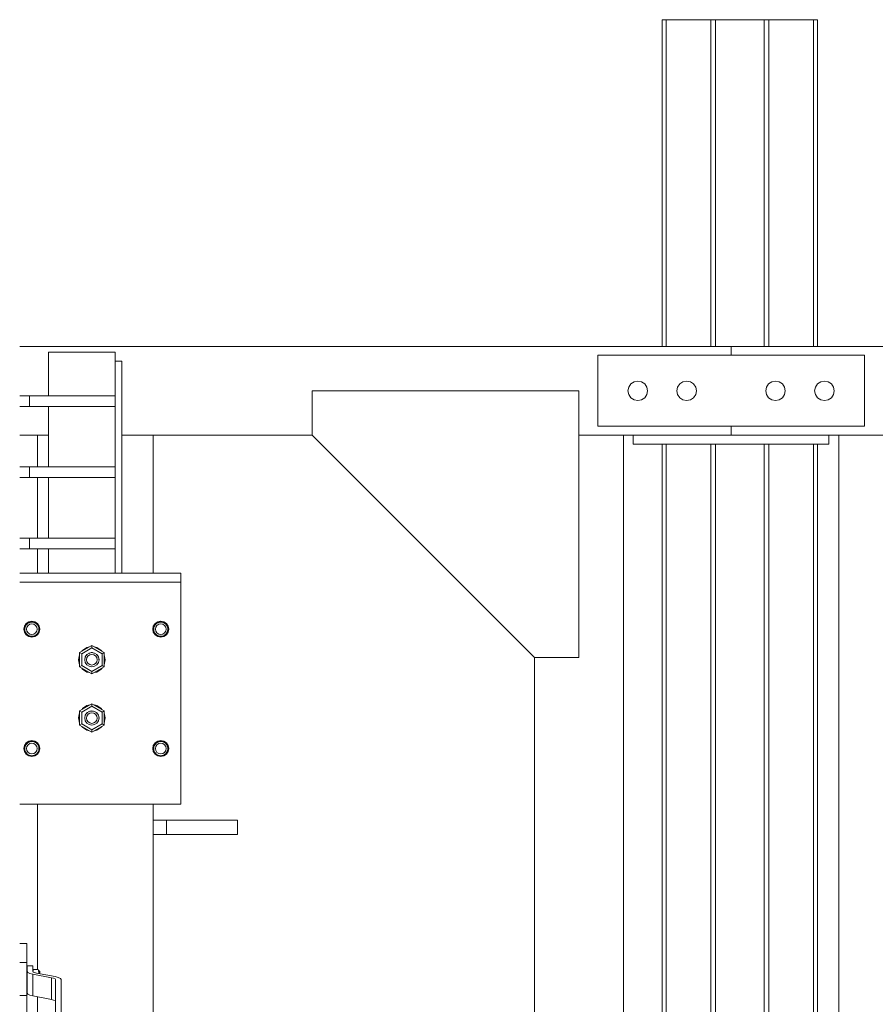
# Model space of a CAD drawing. Header units: millimetres. Extents: x 53056 to 116131, y -669674 to -625124.
# Tile 167 of 168: x 74138 to 75100, y -641746 to -640638. Entities that reach past the tile are written whole.
import ezdxf

# ---------------------------------------------------------------- set-up
doc = ezdxf.new("R2010")
doc.units = ezdxf.units.MM
doc.header["$MEASUREMENT"] = 0
doc.linetypes.add('DGN Style 1', pattern=[536.199087, 0.892178, -535.306909])
for name, color, linetype, lineweight in [('Side Cradle Stbd', 7, 'Continuous', 0), ('Side Cradle Tower', 7, 'Continuous', 0), ('Side Cradle Tower Rail Frame', 7, 'Continuous', 0), ('Side Slip Rails', 7, 'Continuous', 0)]:
    doc.layers.add(name, color=color, linetype=linetype, lineweight=lineweight)

# ---------------------------------------------------------------- blocks, each defined once
blk = doc.blocks.new('*U55')
at = {"layer": 'Side Cradle Stbd', "color": 7, "linetype": 'Continuous', "lineweight": 0}
for p, q in [((-9656.1, 6393.7), (-10456.4, 6393.7)), ((-9806.1, 6303.7), (-9806.1, 6383.7)), ((-9806.1, 6383.7), (-9506.1, 6383.7)), ((-7206.4, 6393.7), (-9656.1, 6393.7)), ((-9506.1, 6383.7), (-9506.1, 6303.7)), ((-9701.9, 6353.8), (-9706.1, 6354.7)), ((-9750.1, 6343.7), (-9750.9, 6347.9)), ((-9595.9, 6347.9), (-9595.1, 6343.7)), ((-9546.9, 6333.5), (-9543.3, 6335.9)), ((-9506.1, 6303.7), (-9806.1, 6303.7)), ((-10127.3, 6293.7), (-10306.4, 6293.7)), ((-9777.3, 6293.7), (-9777.3, 4438.8)), ((-9656.1, 6293.7), (-9777.3, 6293.7)), ((-9766.1, 6283.7), (-9766.1, 6293.7)), ((-9766.1, 6283.7), (-9741.6, 6283.7)), ((-9534.9, 6293.7), (-9656.1, 6293.7)), ((-9546.1, 6283.7), (-9546.1, 6293.7)), ((-9534.9, 4393.4), (-9534.9, 6293.7)), ((-9877.3, 6043.7), (-9877.3, 4679.1))]:
    blk.add_line(p, q, dxfattribs=at)
at = {"layer": 'Side Cradle Stbd', "color": 7, "linetype": 'Continuous', "lineweight": 0, "flags": 128}
for points in [[(-9656.1, 6393.7), (-9656.1, 6393.7), (-9656.1, 6383.7)], [(-9750.1, 6343.7), (-9750.9, 6339.5), (-9753.3, 6335.9), (-9756.9, 6333.5), (-9761.1, 6332.7), (-9765.3, 6333.5), (-9768.9, 6335.9), (-9771.3, 6339.5), (-9772.1, 6343.7), (-9771.3, 6347.9), (-9768.9, 6351.5), (-9765.3, 6353.8), (-9761.1, 6354.7), (-9756.9, 6353.8), (-9753.3, 6351.5), (-9750.9, 6347.9)], [(-9701.9, 6353.8), (-9698.3, 6351.5), (-9695.9, 6347.9), (-9695.1, 6343.7), (-9695.9, 6339.5), (-9698.3, 6335.9), (-9701.9, 6333.5), (-9706.1, 6332.7), (-9710.3, 6333.5), (-9713.9, 6335.9), (-9716.3, 6339.5), (-9717.1, 6343.7), (-9716.3, 6347.9), (-9713.9, 6351.5), (-9710.3, 6353.8), (-9706.1, 6354.7)], [(-9595.9, 6347.9), (-9598.3, 6351.5), (-9601.9, 6353.8), (-9606.1, 6354.7), (-9610.3, 6353.8), (-9613.9, 6351.5), (-9616.3, 6347.9), (-9617.1, 6343.7), (-9616.3, 6339.5), (-9613.9, 6335.9), (-9610.3, 6333.5), (-9606.1, 6332.7), (-9601.9, 6333.5), (-9598.3, 6335.9), (-9595.9, 6339.5), (-9595.1, 6343.7)], [(-9546.9, 6333.5), (-9551.1, 6332.7), (-9555.3, 6333.5), (-9558.9, 6335.9), (-9561.3, 6339.5), (-9562.1, 6343.7), (-9561.3, 6347.9), (-9558.9, 6351.5), (-9555.3, 6353.8), (-9551.1, 6354.7), (-9546.9, 6353.8), (-9543.3, 6351.5), (-9540.9, 6347.9), (-9540.1, 6343.7), (-9540.9, 6339.5), (-9543.3, 6335.9)], [(-10127.3, 6343.7), (-9827.3, 6343.7), (-9827.3, 6043.7), (-9877.3, 6043.7), (-10127.3, 6293.7), (-10127.3, 6343.7)], [(-9656.1, 6303.7), (-9656.1, 6293.7), (-9656.1, 6293.7)], [(-9827.3, 6293.7), (-9777.3, 6293.7), (-9777.3, 6293.7)], [(-9546.1, 6283.7), (-9606.1, 6283.7), (-9656.1, 6283.7), (-9741.6, 6283.7)], [(-9484.9, 6293.7), (-9534.9, 6293.7), (-9534.9, 6293.7)]]:
    blk.add_lwpolyline(points, dxfattribs=at)
at = {"layer": 'Side Cradle Tower', "color": 7, "linetype": 'Continuous', "lineweight": 0}
for p, q in [((-10424.1, 6338), (-10424.1, 6387)), ((-10349.1, 6338), (-10349.1, 6387)), ((-10341.4, 6138.3), (-10341.4, 6377)), ((-10445.3, 6326), (-10445.3, 6338)), ((-10349.1, 6326), (-10349.1, 6338)), ((-10424.1, 6258), (-10424.1, 6326)), ((-10349.1, 6258), (-10349.1, 6326)), ((-10445.3, 6246), (-10445.3, 6258)), ((-10349.1, 6246), (-10349.1, 6258)), ((-10424.1, 6178), (-10424.1, 6246)), ((-10349.1, 6178), (-10349.1, 6246)), ((-10445.3, 6166), (-10445.3, 6178)), ((-10349.1, 6166), (-10349.1, 6178)), ((-10424.1, 6138.3), (-10424.1, 6166)), ((-10349.1, 6138.3), (-10349.1, 6166)), ((-10282, 6138.3), (-10456.4, 6138.3)), ((-10282, 6138.3), (-10336.5, 6138.3)), ((-10282, 6128.3), (-10336.5, 6128.3)), ((-10275.2, 6138.3), (-10282, 6138.3)), ((-10275.2, 6138.3), (-10275.2, 6138.3)), ((-10442.7, 6083.5), (-10442.7, 6083.5)), ((-10441.3, 6083.2), (-10442.7, 6083.5)), ((-10301, 6083.3), (-10297.7, 6084)), ((-10297.7, 6083.5), (-10297.7, 6083.5)), ((-10296.3, 6083.2), (-10297.7, 6083.5)), ((-10451.2, 6075.5), (-10451.2, 6075.5)), ((-10451.1, 6078.8), (-10449.1, 6081.7)), ((-10450.7, 6075.4), (-10450.7, 6075.4)), ((-10450.7, 6075.1), (-10450.7, 6075.4)), ((-10450.4, 6077.8), (-10450.1, 6078.4)), ((-10450.1, 6078.4), (-10450.1, 6078.4)), ((-10449.1, 6080.2), (-10448.4, 6081)), ((-10446, 6083.3), (-10448.8, 6081.5)), ((-10448.4, 6081), (-10448.4, 6081)), ((-10445.8, 6082.8), (-10445.8, 6082.8)), ((-10444.7, 6083.1), (-10443.3, 6083.4)), ((-10443.3, 6083.4), (-10442.7, 6083.4)), ((-10442.7, 6083.4), (-10441.3, 6083.2)), ((-10442.7, 6081.4), (-10440.4, 6081)), ((-10438, 6081.8), (-10439.7, 6082.9)), ((-10439.7, 6082.7), (-10439.7, 6082.7)), ((-10437.1, 6081.1), (-10437.1, 6081.1)), ((-10435.4, 6078.5), (-10435, 6077.5)), ((-10435.4, 6078.5), (-10435.4, 6078.5)), ((-10434.8, 6075.4), (-10434.8, 6075.4)), ((-10434.8, 6075.4), (-10434.8, 6075.4)), ((-10306.2, 6075.5), (-10306.2, 6075.5)), ((-10305.7, 6075.4), (-10305.7, 6075.4)), ((-10305.7, 6075.1), (-10305.7, 6075.4)), ((-10305.4, 6077.8), (-10305.1, 6078.4)), ((-10305.1, 6078.4), (-10305.1, 6078.4)), ((-10304.1, 6080.2), (-10303.4, 6081)), ((-10303.4, 6081), (-10303.4, 6081)), ((-10300.8, 6082.8), (-10300.8, 6082.8)), ((-10299.7, 6083.1), (-10298.3, 6083.4)), ((-10298.3, 6083.4), (-10297.7, 6083.4)), ((-10297.7, 6083.4), (-10296.3, 6083.2)), ((-10297.7, 6081.4), (-10295.4, 6081)), ((-10293, 6081.8), (-10294.7, 6082.9)), ((-10294.7, 6082.7), (-10294.7, 6082.7)), ((-10292.1, 6081.1), (-10292.1, 6081.1)), ((-10290.4, 6078.5), (-10290, 6077.5)), ((-10290.4, 6078.5), (-10290.4, 6078.5)), ((-10289.8, 6075.4), (-10289.8, 6075.4)), ((-10289.8, 6075.4), (-10289.8, 6075.4)), ((-10288.7, 6075.5), (-10289.4, 6072)), ((-10289.2, 6075.5), (-10289.2, 6075.5)), ((-10436.7, 6069.5), (-10439.5, 6067.6)), ((-10375.2, 6057.1), (-10389.1, 6049.1)), ((-10386.7, 6047.7), (-10375.2, 6054.3)), ((-10361.4, 6049.1), (-10375.2, 6057.1)), ((-10375.2, 6054.3), (-10375.2, 6057.1)), ((-10363.8, 6047.7), (-10375.2, 6054.3)), ((-10389.1, 6049.1), (-10389.1, 6033.1)), ((-10386.7, 6047.7), (-10389.1, 6049.1)), ((-10386.7, 6034.5), (-10386.7, 6047.7)), ((-10383.2, 6041.3), (-10383.2, 6041.1)), ((-10383.2, 6041.2), (-10383.2, 6041.1)), ((-10383.2, 6041.1), (-10383.2, 6041.2)), ((-10382.6, 6038), (-10383.2, 6041.1)), ((-10383.2, 6041.1), (-10383.2, 6041.1)), ((-10383.2, 6041), (-10383.2, 6041)), ((-10383.2, 6040.9), (-10383.2, 6041)), ((-10382.7, 6043.8), (-10382.6, 6044.1)), ((-10382.7, 6043.8), (-10382.7, 6043.9)), ((-10382.6, 6044.1), (-10382.6, 6044.1)), ((-10380.9, 6046.7), (-10380.9, 6046.7)), ((-10380.9, 6046.7), (-10380.8, 6046.7)), ((-10380.9, 6046.7), (-10380.9, 6046.7)), ((-10378.7, 6048.2), (-10378.4, 6048.4)), ((-10378.7, 6048.2), (-10378.7, 6048.2)), ((-10378.7, 6048.2), (-10378.7, 6048.2)), ((-10378.3, 6048.4), (-10378.3, 6048.4)), ((-10375.8, 6049), (-10375.3, 6049)), ((-10375.2, 6049), (-10374.9, 6049)), ((-10374.9, 6049), (-10374.6, 6049)), ((-10374.6, 6049), (-10374.6, 6049)), ((-10372.2, 6048.4), (-10372.2, 6048.4)), ((-10372.2, 6048.4), (-10372.2, 6048.4)), ((-10372.2, 6048.4), (-10371.6, 6048.1)), ((-10372.2, 6048.4), (-10372.2, 6048.4)), ((-10369.6, 6046.7), (-10369.7, 6046.7)), ((-10369.6, 6046.7), (-10369.7, 6046.7)), ((-10369.5, 6046.6), (-10369.6, 6046.7)), ((-10369.5, 6046.5), (-10369.3, 6046.3)), ((-10367.9, 6044.1), (-10367.9, 6044.1)), ((-10367.8, 6044), (-10367.8, 6043.9)), ((-10367.2, 6041.1), (-10367.3, 6041.2)), ((-10367.3, 6041.1), (-10367.3, 6041.1)), ((-10367.3, 6041.1), (-10367.3, 6041.1)), ((-10367.3, 6041.1), (-10367.3, 6041.1)), ((-10367.2, 6041.1), (-10367.2, 6041.1)), ((-10361.4, 6049.1), (-10363.8, 6047.7)), ((-10363.8, 6034.5), (-10363.8, 6047.7)), ((-10361.4, 6033.1), (-10361.4, 6049.1)), ((-10360.2, 6041), (-10360.2, 6041)), ((-10386.7, 6034.5), (-10389.1, 6033.1)), ((-10389.1, 6033.1), (-10375.2, 6025.1)), ((-10389.1, 6033.1), (-10389.1, 6033.1)), ((-10389.1, 6033.1), (-10375.2, 6025.1)), ((-10375.2, 6027.9), (-10386.7, 6034.5)), ((-10385.8, 6030.4), (-10386.7, 6031.7)), ((-10372.9, 6035.5), (-10375.2, 6035.1)), ((-10375.2, 6027.9), (-10363.8, 6034.5)), ((-10375.2, 6025.1), (-10361.4, 6033.1)), ((-10375.2, 6025.1), (-10361.4, 6033.1)), ((-10361.4, 6033.1), (-10363.8, 6034.5)), ((-10361.4, 6033.1), (-10361.4, 6033.1)), ((-10375.2, 6025.1), (-10375.2, 6027.9)), ((-10375.2, 6025.1), (-10375.2, 6025.1)), ((-10375.2, 6025.1), (-10375.2, 6025.1)), ((-10369.5, 6027.1), (-10372.8, 6026.5)), ((-10369.5, 6027.1), (-10372.8, 6026.5)), ((-10389.1, 5983.5), (-10375.2, 5991.5)), ((-10389.1, 5983.5), (-10375.2, 5991.5)), ((-10375.2, 5988.7), (-10386.7, 5982.1)), ((-10386.7, 5984.8), (-10385.8, 5986.2)), ((-10375.2, 5991.5), (-10361.4, 5983.5)), ((-10375.2, 5991.5), (-10375.2, 5991.5)), ((-10375.2, 5991.5), (-10375.2, 5991.5)), ((-10375.2, 5991.5), (-10361.4, 5983.5)), ((-10375.2, 5991.5), (-10375.2, 5988.7)), ((-10375.2, 5988.7), (-10363.8, 5982.1)), ((-10369.5, 5989.4), (-10372.8, 5990.1)), ((-10372.8, 5990.1), (-10369.5, 5989.4)), ((-10389.1, 5983.5), (-10389.1, 5983.5)), ((-10389.1, 5967.5), (-10389.1, 5983.5)), ((-10386.7, 5982.1), (-10389.1, 5983.5)), ((-10386.7, 5982.1), (-10386.7, 5968.9)), ((-10382.6, 5978.5), (-10383.2, 5975.5)), ((-10383.2, 5975.7), (-10383.2, 5975.4)), ((-10383.2, 5975.5), (-10383.2, 5975.7)), ((-10383.2, 5975.5), (-10383.2, 5975.5)), ((-10383.2, 5975.3), (-10383.2, 5975.5)), ((-10383.2, 5975.4), (-10383.2, 5975.3)), ((-10383.2, 5975.3), (-10383.2, 5975.3)), ((-10383.2, 5975.3), (-10383.2, 5975.3)), ((-10382.7, 5978.1), (-10382.6, 5978.5)), ((-10382.7, 5978.1), (-10382.6, 5978.4)), ((-10382.5, 5978.8), (-10382.6, 5978.5)), ((-10382.6, 5978.5), (-10382.6, 5978.4)), ((-10382.6, 5978.4), (-10382.6, 5978.4)), ((-10380.9, 5981), (-10381.3, 5980.5)), ((-10380.2, 5981.6), (-10380.9, 5981)), ((-10380.9, 5981), (-10380.9, 5981)), ((-10380.9, 5981), (-10380.9, 5981)), ((-10380.9, 5981), (-10380.9, 5981)), ((-10378.3, 5982.7), (-10378.7, 5982.6)), ((-10377.5, 5983), (-10378.3, 5982.7)), ((-10378.3, 5982.7), (-10378.3, 5982.7)), ((-10378.3, 5982.7), (-10378.3, 5982.7)), ((-10376.1, 5983.3), (-10377.5, 5983)), ((-10376.1, 5983.3), (-10376.1, 5983.3)), ((-10375.2, 5983.3), (-10376.1, 5983.3)), ((-10374.9, 5983.3), (-10375.2, 5983.3)), ((-10373.8, 5983.2), (-10374.9, 5983.3)), ((-10372.2, 5982.8), (-10373.2, 5983.1)), ((-10372.2, 5982.7), (-10372.2, 5982.7)), ((-10372.2, 5982.7), (-10372.2, 5982.7)), ((-10371.3, 5982.3), (-10372.2, 5982.7)), ((-10370, 5981.3), (-10370.3, 5981.6)), ((-10369.7, 5981), (-10370, 5981.3)), ((-10369.6, 5981), (-10369.7, 5981)), ((-10369.6, 5981), (-10369.6, 5981)), ((-10369.2, 5980.5), (-10369.6, 5981)), ((-10367.9, 5978.5), (-10368.1, 5978.9)), ((-10367.9, 5978.5), (-10367.9, 5978.5)), ((-10367.9, 5978.5), (-10367.8, 5978.2)), ((-10367.3, 5975.6), (-10367.4, 5976.1)), ((-10367.3, 5975.4), (-10367.3, 5975.6)), ((-10367.3, 5975.6), (-10367.2, 5975.5)), ((-10367.2, 5975.5), (-10367.3, 5975.4)), ((-10367.3, 5975.4), (-10367.3, 5975.4)), ((-10367.2, 5975.5), (-10367.2, 5975.5)), ((-10361.4, 5983.5), (-10363.8, 5982.1)), ((-10363.8, 5982.1), (-10363.8, 5968.9)), ((-10361.4, 5983.5), (-10361.4, 5983.5)), ((-10361.4, 5983.5), (-10361.4, 5967.5)), ((-10386.7, 5968.9), (-10389.1, 5967.5)), ((-10375.2, 5959.5), (-10389.1, 5967.5)), ((-10386.7, 5968.9), (-10375.2, 5962.2)), ((-10372.9, 5969.9), (-10375.2, 5969.4)), ((-10363.8, 5968.9), (-10375.2, 5962.2)), ((-10361.4, 5967.5), (-10375.2, 5959.5)), ((-10375.2, 5962.2), (-10375.2, 5959.5)), ((-10361.4, 5967.5), (-10363.8, 5968.9)), ((-10451.2, 5941.1), (-10451.2, 5941.1)), ((-10450.7, 5941), (-10450.7, 5941)), ((-10450.7, 5940.7), (-10450.7, 5941)), ((-10448.8, 5947.1), (-10450.6, 5944.3)), ((-10450.4, 5943.4), (-10450.1, 5944)), ((-10450.1, 5944), (-10450.1, 5944)), ((-10449.1, 5945.8), (-10448.4, 5946.6)), ((-10448.4, 5946.6), (-10448.4, 5946.6)), ((-10445.8, 5948.4), (-10445.8, 5948.4)), ((-10444.7, 5948.7), (-10443.3, 5949)), ((-10443.3, 5949), (-10442.7, 5949)), ((-10442.7, 5949.1), (-10442.7, 5949.1)), ((-10441.3, 5948.9), (-10442.7, 5949.1)), ((-10442.7, 5949), (-10441.3, 5948.9)), ((-10442.7, 5947.1), (-10440.4, 5946.6)), ((-10438, 5947.4), (-10439.7, 5948.5)), ((-10439.7, 5948.4), (-10439.7, 5948.4)), ((-10437.1, 5946.7), (-10437.1, 5946.7)), ((-10435.4, 5944.1), (-10435, 5943.1)), ((-10435.4, 5944.1), (-10435.4, 5944.1)), ((-10434.8, 5941.1), (-10434.8, 5941)), ((-10434.8, 5941), (-10434.8, 5941)), ((-10433.7, 5941.1), (-10434.4, 5944.5)), ((-10434.2, 5941.1), (-10434.2, 5941.1)), ((-10306.2, 5941.1), (-10306.2, 5941.1)), ((-10305.7, 5941), (-10305.7, 5941)), ((-10305.7, 5940.7), (-10305.7, 5941)), ((-10305.4, 5943.4), (-10305.1, 5944)), ((-10305.1, 5944), (-10305.1, 5944)), ((-10304.1, 5947.4), (-10301.2, 5949.4)), ((-10304.1, 5945.8), (-10303.4, 5946.6)), ((-10303.4, 5946.6), (-10303.4, 5946.6)), ((-10300.8, 5948.4), (-10300.8, 5948.4)), ((-10299.7, 5948.7), (-10298.3, 5949)), ((-10298.3, 5949), (-10297.7, 5949)), ((-10297.7, 5949.1), (-10297.7, 5949.1)), ((-10296.3, 5948.9), (-10297.7, 5949.1)), ((-10297.7, 5949), (-10296.3, 5948.9)), ((-10297.7, 5947.1), (-10295.4, 5946.6)), ((-10293, 5947.5), (-10294.7, 5948.5)), ((-10294.7, 5948.4), (-10294.7, 5948.4)), ((-10292.1, 5946.7), (-10292.1, 5946.7)), ((-10290.4, 5944.1), (-10290, 5943.1)), ((-10290.4, 5944.1), (-10290.4, 5944.1)), ((-10289.9, 5937.8), (-10289.2, 5941.1)), ((-10289.8, 5941.1), (-10289.8, 5941)), ((-10289.8, 5941), (-10289.8, 5941)), ((-10289.2, 5941.1), (-10289.2, 5941.1)), ((-10275.2, 5878.3), (-10275.2, 5950.1)), ((-10442.7, 5932.6), (-10446, 5933.2)), ((-10301, 5933.2), (-10297.7, 5932.6)), ((-10282, 5878.3), (-10275.2, 5878.3)), ((-10448.4, 5721.7), (-10456.4, 5721.7)), ((-10448.4, 5700.3), (-10456.4, 5700.3)), ((-10448, 5696.6), (-10448, 5690.3)), ((-10441.6, 5696.6), (-10448, 5696.6)), ((-10441.6, 5690.3), (-10441.6, 5696.6)), ((-10448.4, 5691.5), (-10448.1, 5691.5)), ((-10448, 5690.3), (-10448, 5665.6)), ((-10441.7, 5687.3), (-10445.1, 5688.1)), ((-10420.8, 5683.2), (-10441.7, 5687.3)), ((-10441.7, 5687.3), (-10441.7, 5662.6)), ((-10441.6, 5690.3), (-10441.1, 5689.6)), ((-10441.2, 5691.6), (-10440.9, 5692.4)), ((-10435.7, 5692.4), (-10440.9, 5692.4)), ((-10437.6, 5688.4), (-10416.7, 5684.4)), ((-10435.4, 5691.8), (-10435.7, 5692.4)), ((-10435, 5688.6), (-10435.3, 5691)), ((-10435, 5688.6), (-10435, 5689.4)), ((-10420.8, 5683.2), (-10420.8, 5658.5)), ((-10416.7, 5684.4), (-10413, 5683.4)), ((-10416.2, 5681), (-10416.7, 5681.8)), ((-10416.2, 5640.6), (-10416.2, 5681)), ((-10409.9, 5681), (-10409.9, 5640.6)), ((-10448.4, 5663), (-10456.4, 5663)), ((-10448.4, 5671.8), (-10448.1, 5671.8)), ((-10445.1, 5663.4), (-10441.7, 5662.6)), ((-10441.7, 5662.6), (-10420.8, 5658.5)), ((-10416.7, 5657.1), (-10416.2, 5656.3))]:
    blk.add_line(p, q, dxfattribs=at)
at = {"layer": 'Side Cradle Tower', "color": 7, "linetype": 'Continuous', "lineweight": 0, "flags": 128}
for points in [[(-10349.1, 6387), (-10349.1, 6387), (-10424.1, 6387), (-10424.1, 6387)], [(-10341.4, 6377), (-10341.4, 6377), (-10349.1, 6377)], [(-10349.1, 6338), (-10349.1, 6338), (-10445.3, 6338), (-10456.4, 6338)], [(-10349.1, 6326), (-10349.1, 6326), (-10445.3, 6326), (-10456.4, 6326)], [(-10349.1, 6258), (-10349.1, 6258), (-10445.3, 6258), (-10456.4, 6258)], [(-10349.1, 6246), (-10349.1, 6246), (-10445.3, 6246), (-10456.4, 6246)], [(-10349.1, 6178), (-10349.1, 6178), (-10445.3, 6178), (-10456.4, 6178)], [(-10349.1, 6166), (-10349.1, 6166), (-10445.3, 6166), (-10456.4, 6166)], [(-10336.5, 6138.3), (-10409, 6138.3), (-10456.4, 6138.3)], [(-10336.5, 6128.3), (-10409, 6128.3), (-10456.4, 6128.3)], [(-10275.2, 6138.3), (-10275.2, 6138.3), (-10282, 6138.3)], [(-10275.2, 5950.1), (-10275.2, 5958.2), (-10275.2, 6008.3), (-10275.2, 6058.2), (-10275.2, 6084.4), (-10275.2, 6128.3), (-10282, 6128.3)], [(-10275.2, 6138.3), (-10275.2, 6138.3), (-10275.2, 6128.3)], [(-10449.1, 6081.7), (-10446.2, 6083.7), (-10442.7, 6084.4), (-10439.3, 6083.7), (-10436.4, 6081.7), (-10434.4, 6078.8), (-10433.7, 6075.4), (-10434.4, 6071.9), (-10436.4, 6069), (-10439.3, 6067.1), (-10442.7, 6066.4), (-10446.2, 6067.1), (-10449.1, 6069), (-10451.1, 6071.9), (-10451.7, 6075.4), (-10451.1, 6078.8)], [(-10434.2, 6075.5), (-10434.2, 6075.5), (-10434.9, 6078.7), (-10436.7, 6081.5), (-10439.5, 6083.3), (-10442.7, 6084), (-10446, 6083.3)], [(-10442.7, 6083.5), (-10442.7, 6083.5), (-10444.7, 6083.1)], [(-10442.7, 6083.5), (-10442.7, 6083.5), (-10442.7, 6083.5)], [(-10289.4, 6072), (-10291.4, 6069.1), (-10294.3, 6067.2), (-10297.7, 6066.5), (-10301.2, 6067.2), (-10304.1, 6069.1), (-10306.1, 6072), (-10306.7, 6075.5), (-10306.1, 6078.9), (-10304.1, 6081.8), (-10301.2, 6083.8), (-10298, 6084.4), (-10297.7, 6084.5), (-10297.5, 6084.4), (-10294.3, 6083.8), (-10291.4, 6081.8), (-10289.4, 6078.9), (-10288.7, 6075.5)], [(-10297.7, 6083.5), (-10297.7, 6083.5), (-10299.7, 6083.1)], [(-10289.2, 6075.5), (-10289.2, 6075.5), (-10289.9, 6078.7), (-10291.7, 6081.5), (-10294.5, 6083.3), (-10297.7, 6084)], [(-10297.7, 6083.5), (-10297.7, 6083.5), (-10297.7, 6083.5)], [(-10448.8, 6081.5), (-10450.6, 6078.7), (-10451.2, 6075.5), (-10451.2, 6075.5)], [(-10451.2, 6075.5), (-10450.6, 6072.2), (-10448.8, 6069.5), (-10446, 6067.6), (-10442.7, 6067), (-10439.5, 6067.6)], [(-10434.2, 6075.5), (-10434.9, 6072.2), (-10436.7, 6069.5), (-10439.5, 6067.6), (-10442.7, 6067), (-10446, 6067.6), (-10448.8, 6069.5), (-10450.6, 6072.2), (-10451.2, 6075.5)], [(-10450.4, 6077.8), (-10450.4, 6077.8), (-10450.7, 6076.6), (-10450.7, 6075.4), (-10450.7, 6075.4)], [(-10450.7, 6075.1), (-10450.7, 6075.5), (-10450.7, 6075.7)], [(-10434.8, 6075.4), (-10434.8, 6075.4), (-10434.8, 6074.8), (-10435, 6073.4), (-10435.3, 6072.4), (-10435.4, 6072.3), (-10435.4, 6072.2), (-10436.1, 6070.9), (-10436.9, 6069.9), (-10437.1, 6069.8), (-10437.1, 6069.7), (-10438, 6069), (-10439, 6068.3), (-10439.7, 6068), (-10439.7, 6068), (-10440.4, 6067.7), (-10441.6, 6067.5), (-10442.7, 6067.4), (-10442.7, 6067.4), (-10443, 6067.4), (-10444.2, 6067.5), (-10445.6, 6067.9), (-10445.8, 6068), (-10445.8, 6068), (-10446.8, 6068.5), (-10447.9, 6069.3), (-10448.4, 6069.7), (-10448.4, 6069.8), (-10448.8, 6070.2), (-10449.7, 6071.4), (-10450.1, 6072.3), (-10450.2, 6072.4), (-10450.2, 6072.5), (-10450.6, 6073.9), (-10450.7, 6075.1), (-10450.7, 6075.1)], [(-10450.1, 6078.5), (-10450.1, 6078.5), (-10450.4, 6077.8)], [(-10449.1, 6080.2), (-10449.1, 6080.2), (-10449.8, 6079.1), (-10450.1, 6078.5), (-10450.1, 6078.4)], [(-10450.1, 6078.5), (-10450.1, 6078.5), (-10449.9, 6078.8)], [(-10448.4, 6081.1), (-10448.4, 6081.1), (-10449.1, 6080.2)], [(-10440.4, 6081), (-10438.5, 6079.7), (-10437.2, 6077.7), (-10436.7, 6075.4), (-10437.2, 6073.2), (-10438.5, 6071.2), (-10440.4, 6069.9), (-10442.7, 6069.4), (-10445, 6069.9), (-10447, 6071.2), (-10448.3, 6073.2), (-10448.7, 6075.4), (-10448.3, 6077.7), (-10447, 6079.7), (-10445, 6081), (-10442.7, 6081.4)], [(-10447.2, 6082), (-10447.2, 6082), (-10448.2, 6081.2), (-10448.3, 6081.1), (-10448.4, 6081)], [(-10448.4, 6081.1), (-10448.4, 6081.1), (-10447.9, 6081.5)], [(-10445.8, 6082.9), (-10445.8, 6082.9), (-10447.2, 6082)], [(-10447.2, 6082), (-10445.9, 6082.7), (-10445.8, 6082.8)], [(-10444.7, 6083.1), (-10444.7, 6083.1), (-10445.8, 6082.8), (-10445.8, 6082.8), (-10445.8, 6082.8)], [(-10445.8, 6082.9), (-10445.8, 6082.9), (-10445, 6083)], [(-10439.7, 6082.7), (-10439.7, 6082.7), (-10440.4, 6083), (-10441.3, 6083.2), (-10441.3, 6083.2)], [(-10440.3, 6083), (-10439.7, 6082.9), (-10439.7, 6082.9)], [(-10439.7, 6082.9), (-10439.7, 6082.9), (-10439.7, 6082.9)], [(-10439.7, 6082.7), (-10439.7, 6082.7), (-10439.1, 6082.5), (-10438, 6081.8)], [(-10437.1, 6081.1), (-10437.1, 6081.1), (-10438, 6081.8)], [(-10437.7, 6081.5), (-10437.1, 6081.1), (-10437.1, 6081.1)], [(-10436.1, 6079.9), (-10437.1, 6081.1), (-10437.1, 6081.1)], [(-10437.1, 6081.1), (-10437.1, 6081), (-10436.9, 6080.9), (-10436.1, 6079.9)], [(-10436.7, 6069.5), (-10434.9, 6072.2), (-10434.2, 6075.5)], [(-10435.4, 6078.5), (-10435.4, 6078.5), (-10435.4, 6078.6), (-10436.1, 6079.9)], [(-10435.5, 6078.8), (-10435.4, 6078.5), (-10435.4, 6078.5)], [(-10435.4, 6078.5), (-10435.4, 6078.4), (-10435, 6077.5)], [(-10435, 6077.5), (-10435, 6077.5), (-10434.8, 6076), (-10434.8, 6075.4), (-10434.8, 6075.4)], [(-10434.8, 6075.6), (-10434.7, 6075.5), (-10434.8, 6075.4)], [(-10301, 6083.3), (-10303.8, 6081.5), (-10305.6, 6078.7), (-10306.2, 6075.5), (-10306.2, 6075.5)], [(-10306.2, 6075.5), (-10305.6, 6072.2), (-10303.8, 6069.5), (-10301, 6067.6), (-10297.7, 6067), (-10294.5, 6067.6), (-10291.7, 6069.5), (-10289.9, 6072.2), (-10289.2, 6075.5)], [(-10306.2, 6075.5), (-10305.6, 6072.2), (-10303.8, 6069.5), (-10301, 6067.6), (-10297.7, 6067), (-10294.5, 6067.6), (-10291.7, 6069.5), (-10289.9, 6072.2), (-10289.2, 6075.5)], [(-10305.4, 6077.8), (-10305.4, 6077.8), (-10305.7, 6076.6), (-10305.7, 6075.4), (-10305.7, 6075.4)], [(-10305.7, 6075.1), (-10305.7, 6075.5), (-10305.7, 6075.7)], [(-10289.8, 6075.4), (-10289.8, 6075.4), (-10289.8, 6074.8), (-10290, 6073.4), (-10290.3, 6072.4), (-10290.4, 6072.3), (-10290.4, 6072.2), (-10291.1, 6070.9), (-10291.9, 6069.9), (-10292.1, 6069.8), (-10292.1, 6069.7), (-10293, 6069), (-10294, 6068.3), (-10294.7, 6068), (-10294.7, 6068), (-10295.4, 6067.7), (-10296.6, 6067.5), (-10297.7, 6067.4), (-10297.7, 6067.4), (-10298, 6067.4), (-10299.2, 6067.5), (-10300.6, 6067.9), (-10300.8, 6068), (-10300.8, 6068), (-10301.8, 6068.5), (-10302.9, 6069.3), (-10303.4, 6069.7), (-10303.4, 6069.8), (-10303.8, 6070.2), (-10304.7, 6071.4), (-10305.1, 6072.3), (-10305.2, 6072.4), (-10305.2, 6072.5), (-10305.6, 6073.9), (-10305.7, 6075.1), (-10305.7, 6075.1)], [(-10305.1, 6078.5), (-10305.1, 6078.5), (-10305.4, 6077.8)], [(-10304.1, 6080.2), (-10304.1, 6080.2), (-10304.8, 6079.1), (-10305.1, 6078.5), (-10305.1, 6078.4)], [(-10305.1, 6078.5), (-10305.1, 6078.5), (-10304.9, 6078.8)], [(-10303.4, 6081.1), (-10303.4, 6081.1), (-10304.1, 6080.2)], [(-10295.4, 6081), (-10293.5, 6079.7), (-10292.2, 6077.7), (-10291.7, 6075.4), (-10292.2, 6073.2), (-10293.5, 6071.2), (-10295.4, 6069.9), (-10297.7, 6069.4), (-10300, 6069.9), (-10302, 6071.2), (-10303.3, 6073.2), (-10303.7, 6075.4), (-10303.3, 6077.7), (-10302, 6079.7), (-10300, 6081), (-10297.7, 6081.4)], [(-10302.2, 6082), (-10302.2, 6082), (-10303.2, 6081.2), (-10303.3, 6081.1), (-10303.4, 6081)], [(-10303.4, 6081.1), (-10303.4, 6081.1), (-10302.9, 6081.5)], [(-10300.8, 6082.9), (-10300.8, 6082.9), (-10302.2, 6082)], [(-10302.2, 6082), (-10300.9, 6082.7), (-10300.8, 6082.8)], [(-10299.7, 6083.1), (-10299.7, 6083.1), (-10300.8, 6082.8), (-10300.8, 6082.8), (-10300.8, 6082.8)], [(-10300.8, 6082.9), (-10300.8, 6082.9), (-10300, 6083)], [(-10294.7, 6082.7), (-10294.7, 6082.7), (-10295.4, 6083), (-10296.3, 6083.2), (-10296.3, 6083.2)], [(-10295.3, 6083), (-10294.7, 6082.9), (-10294.7, 6082.9)], [(-10294.7, 6082.9), (-10294.7, 6082.9), (-10294.7, 6082.9)], [(-10294.7, 6082.7), (-10294.7, 6082.7), (-10294.1, 6082.5), (-10293, 6081.8)], [(-10292.1, 6081.1), (-10292.1, 6081.1), (-10293, 6081.8)], [(-10292.7, 6081.5), (-10292.1, 6081.1), (-10292.1, 6081.1)], [(-10291.1, 6079.9), (-10292.1, 6081.1), (-10292.1, 6081.1)], [(-10292.1, 6081.1), (-10292.1, 6081), (-10291.9, 6080.9), (-10291.1, 6079.9)], [(-10290.4, 6078.5), (-10290.4, 6078.5), (-10290.4, 6078.6), (-10291.1, 6079.9)], [(-10290.5, 6078.8), (-10290.4, 6078.5), (-10290.4, 6078.5)], [(-10290.4, 6078.5), (-10290.4, 6078.4), (-10290, 6077.5)], [(-10290, 6077.5), (-10290, 6077.5), (-10289.8, 6076), (-10289.8, 6075.4), (-10289.8, 6075.4)], [(-10289.8, 6075.6), (-10289.7, 6075.5), (-10289.8, 6075.4)], [(-10386.5, 6050.6), (-10385.8, 6051.6), (-10381, 6054.9), (-10378.1, 6055.4)], [(-10372.4, 6055.4), (-10369.5, 6054.9), (-10364.6, 6051.6), (-10363.9, 6050.6)], [(-10390.2, 6041), (-10390.2, 6041), (-10389.1, 6046.7), (-10389.1, 6046.7)], [(-10390.2, 6041), (-10389.5, 6044.7), (-10389.1, 6046.7), (-10389.1, 6046.7)], [(-10389.1, 6035.3), (-10390.2, 6041), (-10390.2, 6041)], [(-10389.1, 6035.3), (-10389.1, 6035.3), (-10390.2, 6041)], [(-10367.2, 6041.1), (-10367.9, 6044.2), (-10369.6, 6046.8), (-10372.2, 6048.5), (-10375.2, 6049.1), (-10378.3, 6048.5), (-10380.9, 6046.8), (-10382.6, 6044.2), (-10383.2, 6041.1)], [(-10383.2, 6041), (-10383.2, 6041), (-10383.2, 6041.1), (-10383.2, 6041.3)], [(-10382.5, 6044.4), (-10382.6, 6044.2), (-10382.7, 6043.8)], [(-10382.6, 6044.2), (-10382.6, 6044.1), (-10382.7, 6043.9)], [(-10382.7, 6043.9), (-10382.6, 6044.1), (-10382.6, 6044.2)], [(-10382.6, 6044.1), (-10382.6, 6044.1), (-10382.6, 6044.1), (-10382.5, 6044.4)], [(-10382.6, 6038), (-10380.9, 6035.4), (-10378.3, 6033.7), (-10375.2, 6033.1), (-10372.2, 6033.7), (-10369.6, 6035.4), (-10367.9, 6038), (-10367.2, 6041.1), (-10367.2, 6041.1)], [(-10375.2, 6035.1), (-10377.5, 6035.5), (-10379.5, 6036.8), (-10380.8, 6038.8), (-10381.2, 6041.1), (-10380.8, 6043.4), (-10379.5, 6045.3), (-10377.5, 6046.6), (-10375.2, 6047.1), (-10372.9, 6046.6), (-10371, 6045.3), (-10369.7, 6043.4), (-10369.2, 6041.1), (-10369.7, 6038.8), (-10371, 6036.8), (-10372.9, 6035.5)], [(-10380.4, 6047.1), (-10380.9, 6046.7), (-10381.2, 6046.3)], [(-10381.2, 6046.3), (-10380.9, 6046.7), (-10380.9, 6046.7)], [(-10381.2, 6046.3), (-10380.9, 6046.7), (-10380.9, 6046.7), (-10380.9, 6046.7)], [(-10380.9, 6046.7), (-10380.9, 6046.7), (-10380.4, 6047.1)], [(-10378.8, 6048.2), (-10378.7, 6048.2), (-10378.3, 6048.4)], [(-10377.7, 6048.6), (-10378.3, 6048.5), (-10378.7, 6048.2)], [(-10378.4, 6048.4), (-10378.3, 6048.4), (-10378.2, 6048.4)], [(-10378.3, 6048.4), (-10378.3, 6048.4), (-10378.3, 6048.4), (-10377.7, 6048.6)], [(-10378.2, 6048.4), (-10378.3, 6048.4), (-10378.3, 6048.4)], [(-10375.9, 6049), (-10375.2, 6049), (-10374.9, 6049), (-10374.4, 6048.9)], [(-10374.6, 6049), (-10375.2, 6049.1), (-10375.8, 6049)], [(-10375.2, 6049), (-10375.2, 6049), (-10375.3, 6049)], [(-10375.3, 6049), (-10375.2, 6049), (-10375.2, 6049)], [(-10372.9, 6048.6), (-10372.2, 6048.4), (-10372.2, 6048.4), (-10372.2, 6048.4)], [(-10371.6, 6048.1), (-10372.2, 6048.5), (-10372.9, 6048.6)], [(-10372.2, 6048.4), (-10372.2, 6048.4), (-10371.5, 6048)], [(-10369.9, 6047), (-10369.6, 6046.7), (-10369.6, 6046.7)], [(-10369.3, 6046.3), (-10369.6, 6046.7), (-10369.9, 6047)], [(-10369.7, 6046.7), (-10369.6, 6046.7), (-10369.5, 6046.5)], [(-10369.6, 6046.7), (-10369.6, 6046.6), (-10369.3, 6046.3)], [(-10368.1, 6044.5), (-10367.9, 6044.1), (-10367.9, 6044.1)], [(-10367.8, 6043.9), (-10367.9, 6044.2), (-10368.1, 6044.5)], [(-10368, 6044.2), (-10367.9, 6044.1), (-10367.8, 6044)], [(-10367.8, 6044), (-10367.9, 6044.1), (-10367.9, 6044.2)], [(-10367.9, 6044.1), (-10367.9, 6044.1), (-10367.8, 6043.9)], [(-10367.3, 6041.5), (-10367.3, 6041.5), (-10367.3, 6041.2)], [(-10367.3, 6041.2), (-10367.3, 6041.1), (-10367.3, 6041.1)], [(-10361.4, 6046.7), (-10361.4, 6046.7), (-10360.2, 6041), (-10360.2, 6041)], [(-10361.4, 6046.7), (-10361.4, 6046.7), (-10361.4, 6046.7), (-10360.9, 6044.2), (-10360.2, 6041)], [(-10360.2, 6041), (-10361.4, 6035.3), (-10361.4, 6035.3)], [(-10360.2, 6041), (-10361.4, 6035.3), (-10361.4, 6035.3)], [(-10377.7, 6026.5), (-10381, 6027.1), (-10385.8, 6030.4), (-10386.7, 6031.7)], [(-10381, 6027.1), (-10385.8, 6030.4), (-10385.8, 6030.4)], [(-10363.7, 6031.7), (-10364.6, 6030.4), (-10369.5, 6027.1)], [(-10364.6, 6030.4), (-10369.5, 6027.1), (-10369.5, 6027.1)], [(-10363.7, 6031.7), (-10364.6, 6030.4), (-10364.6, 6030.4)], [(-10377.7, 6026.5), (-10381, 6027.1), (-10381, 6027.1)], [(-10386.7, 5984.8), (-10385.8, 5986.2), (-10381, 5989.4), (-10377.7, 5990.1)], [(-10385.8, 5986.2), (-10385.8, 5986.2), (-10381, 5989.4)], [(-10381, 5989.4), (-10381, 5989.4), (-10377.7, 5990.1)], [(-10369.5, 5989.4), (-10369.5, 5989.4), (-10364.6, 5986.2)], [(-10369.5, 5989.4), (-10364.6, 5986.2), (-10363.7, 5984.8)], [(-10364.6, 5986.2), (-10364.6, 5986.2), (-10363.7, 5984.8)], [(-10390.2, 5975.6), (-10390.2, 5975.6), (-10389.1, 5981.3)], [(-10390.2, 5975.6), (-10389.1, 5981.3), (-10389.1, 5981.3)], [(-10389.1, 5969.8), (-10389.1, 5969.8), (-10390.2, 5975.6), (-10390.2, 5975.6)], [(-10389.1, 5969.8), (-10389.1, 5969.8), (-10389.5, 5971.8), (-10390.2, 5975.6)], [(-10383.2, 5975.3), (-10383.2, 5975.3), (-10383.2, 5975.4), (-10383.2, 5975.7)], [(-10383.2, 5975.5), (-10382.6, 5972.4), (-10380.9, 5969.8), (-10378.3, 5968.1), (-10375.2, 5967.5), (-10372.2, 5968.1), (-10369.6, 5969.8), (-10367.9, 5972.4), (-10367.2, 5975.5)], [(-10367.2, 5975.5), (-10367.2, 5975.5), (-10367.9, 5978.5), (-10369.6, 5981.1), (-10372.2, 5982.9), (-10375.2, 5983.5), (-10378.3, 5982.9), (-10380.9, 5981.1), (-10382.6, 5978.5)], [(-10382.6, 5978.4), (-10382.6, 5978.4), (-10382.6, 5978.5), (-10382.5, 5978.8)], [(-10381.3, 5980.5), (-10380.9, 5981), (-10380.9, 5981)], [(-10375.2, 5969.4), (-10377.5, 5969.9), (-10379.5, 5971.2), (-10380.8, 5973.1), (-10381.2, 5975.4), (-10380.8, 5977.7), (-10379.5, 5979.7), (-10377.5, 5981), (-10375.2, 5981.4), (-10372.9, 5981), (-10371, 5979.7), (-10369.7, 5977.7), (-10369.2, 5975.4), (-10369.7, 5973.1), (-10371, 5971.2), (-10372.9, 5969.9)], [(-10380.9, 5981), (-10380.9, 5981), (-10380.2, 5981.6)], [(-10379.2, 5982.2), (-10378.7, 5982.6), (-10378.3, 5982.7)], [(-10378.3, 5982.7), (-10378.3, 5982.7), (-10378.3, 5982.7), (-10377.5, 5983), (-10376.1, 5983.3), (-10376.1, 5983.3)], [(-10376.1, 5983.3), (-10375.2, 5983.3), (-10374.9, 5983.3), (-10373.8, 5983.2)], [(-10373.2, 5983.1), (-10372.2, 5982.8), (-10372.2, 5982.7), (-10372.2, 5982.7)], [(-10372.2, 5982.7), (-10372.2, 5982.7), (-10371.3, 5982.3)], [(-10370.3, 5981.6), (-10370, 5981.3), (-10369.6, 5981), (-10369.6, 5981)], [(-10369.6, 5981), (-10369.6, 5981), (-10369.2, 5980.5)], [(-10368.1, 5978.9), (-10367.9, 5978.5), (-10367.9, 5978.5)], [(-10367.9, 5978.5), (-10367.9, 5978.4), (-10367.8, 5978.2)], [(-10367.3, 5975.6), (-10367.3, 5975.4), (-10367.3, 5975.4)], [(-10361.4, 5981.3), (-10360.2, 5975.6), (-10360.2, 5975.6)], [(-10361.4, 5981.3), (-10361.4, 5981.3), (-10360.2, 5975.6)], [(-10360.2, 5975.6), (-10360.2, 5975.6), (-10361.4, 5969.8), (-10361.4, 5969.8)], [(-10360.2, 5975.6), (-10360.5, 5974.5), (-10360.9, 5972.3), (-10361.4, 5969.8), (-10361.4, 5969.8), (-10361.4, 5969.8)], [(-10378.1, 5961.1), (-10381, 5961.7), (-10385.8, 5965), (-10386.5, 5966)], [(-10363.9, 5966), (-10364.6, 5965), (-10369.5, 5961.7), (-10372.4, 5961.1)], [(-10434.4, 5944.5), (-10436.4, 5947.4), (-10439.3, 5949.4), (-10442.7, 5950.1), (-10446.2, 5949.4), (-10449.1, 5947.4), (-10451.1, 5944.5), (-10451.7, 5941.1), (-10451.1, 5937.6), (-10449.1, 5934.7), (-10446.2, 5932.7), (-10442.7, 5932.1), (-10439.3, 5932.7), (-10436.4, 5934.7), (-10434.4, 5937.6), (-10433.7, 5941.1)], [(-10450.6, 5944.3), (-10451.2, 5941.1), (-10451.2, 5941.1)], [(-10451.2, 5941.1), (-10450.6, 5937.8), (-10448.8, 5935.1), (-10446, 5933.2)], [(-10434.2, 5941.1), (-10434.9, 5937.8), (-10436.7, 5935.1), (-10439.5, 5933.2), (-10442.7, 5932.6), (-10446, 5933.2), (-10448.8, 5935.1), (-10450.6, 5937.8), (-10451.2, 5941.1)], [(-10450.4, 5943.4), (-10450.4, 5943.4), (-10450.7, 5942.2), (-10450.7, 5941.1), (-10450.7, 5941)], [(-10450.7, 5940.7), (-10450.7, 5941.1), (-10450.7, 5941.3)], [(-10434.8, 5941), (-10434.8, 5941), (-10434.8, 5940.4), (-10435, 5939), (-10435.3, 5938), (-10435.4, 5937.9), (-10435.4, 5937.8), (-10436.1, 5936.5), (-10436.9, 5935.5), (-10437.1, 5935.4), (-10437.1, 5935.3), (-10438, 5934.6), (-10439, 5933.9), (-10439.7, 5933.6), (-10439.7, 5933.6), (-10440.4, 5933.3), (-10441.6, 5933.1), (-10442.7, 5933), (-10442.7, 5933), (-10443, 5933), (-10444.2, 5933.1), (-10445.6, 5933.5), (-10445.8, 5933.6), (-10445.8, 5933.6), (-10446.8, 5934.1), (-10447.9, 5934.9), (-10448.4, 5935.3), (-10448.4, 5935.4), (-10448.8, 5935.8), (-10449.7, 5937), (-10450.1, 5937.9), (-10450.2, 5938), (-10450.2, 5938.1), (-10450.6, 5939.5), (-10450.7, 5940.7), (-10450.7, 5940.7)], [(-10450.1, 5944.1), (-10450.1, 5944.1), (-10450.4, 5943.4)], [(-10449.1, 5945.8), (-10449.1, 5945.8), (-10449.8, 5944.7), (-10450.1, 5944.1), (-10450.1, 5944)], [(-10450.1, 5944.1), (-10450.1, 5944.1), (-10449.9, 5944.5)], [(-10448.4, 5946.7), (-10448.4, 5946.7), (-10449.1, 5945.8)], [(-10434.2, 5941.1), (-10434.2, 5941.1), (-10434.9, 5944.3), (-10436.7, 5947.1), (-10439.5, 5948.9), (-10442.7, 5949.6), (-10446, 5948.9), (-10448.8, 5947.1)], [(-10440.4, 5946.6), (-10438.5, 5945.3), (-10437.2, 5943.4), (-10436.7, 5941.1), (-10437.2, 5938.8), (-10438.5, 5936.8), (-10440.4, 5935.5), (-10442.7, 5935.1), (-10445, 5935.5), (-10447, 5936.8), (-10448.3, 5938.8), (-10448.7, 5941.1), (-10448.3, 5943.4), (-10447, 5945.3), (-10445, 5946.6), (-10442.7, 5947.1)], [(-10447.2, 5947.6), (-10447.2, 5947.6), (-10448.2, 5946.9), (-10448.3, 5946.7), (-10448.4, 5946.6)], [(-10448.4, 5946.7), (-10448.4, 5946.7), (-10447.9, 5947.1)], [(-10445.8, 5948.5), (-10445.8, 5948.5), (-10447.2, 5947.6)], [(-10447.2, 5947.6), (-10445.9, 5948.3), (-10445.8, 5948.4)], [(-10444.7, 5948.7), (-10444.7, 5948.7), (-10445.8, 5948.4), (-10445.8, 5948.4), (-10445.8, 5948.4)], [(-10445.8, 5948.5), (-10445.8, 5948.5), (-10445, 5948.6)], [(-10442.7, 5949.1), (-10442.7, 5949.1), (-10444.7, 5948.7)], [(-10442.7, 5949.1), (-10442.7, 5949.1), (-10442.7, 5949.1)], [(-10442.7, 5932.6), (-10439.5, 5933.2), (-10436.7, 5935.1), (-10434.9, 5937.8), (-10434.2, 5941.1)], [(-10439.7, 5948.4), (-10439.7, 5948.4), (-10440.4, 5948.6), (-10441.3, 5948.9), (-10441.3, 5948.9)], [(-10440.3, 5948.6), (-10439.7, 5948.5), (-10439.7, 5948.5)], [(-10439.7, 5948.5), (-10439.7, 5948.5), (-10439.7, 5948.5)], [(-10439.7, 5948.4), (-10439.7, 5948.3), (-10439.1, 5948.1), (-10438, 5947.4)], [(-10437.1, 5946.7), (-10437.1, 5946.7), (-10438, 5947.4)], [(-10437.7, 5947.1), (-10437.1, 5946.7), (-10437.1, 5946.7)], [(-10436.1, 5945.5), (-10437.1, 5946.7), (-10437.1, 5946.7)], [(-10437.1, 5946.7), (-10437.1, 5946.6), (-10436.9, 5946.5), (-10436.1, 5945.5)], [(-10435.4, 5944.1), (-10435.4, 5944.1), (-10435.4, 5944.2), (-10436.1, 5945.5)], [(-10435.5, 5944.4), (-10435.4, 5944.1), (-10435.4, 5944.1)], [(-10435.4, 5944.1), (-10435.4, 5944), (-10435, 5943.1)], [(-10435, 5943.1), (-10435, 5943.1), (-10434.8, 5941.6), (-10434.8, 5941.1), (-10434.8, 5941.1)], [(-10434.8, 5941.2), (-10434.7, 5941.1), (-10434.8, 5941)], [(-10301.2, 5949.4), (-10297.7, 5950.1), (-10297.7, 5950.1), (-10297.7, 5950.1), (-10294.3, 5949.4), (-10291.4, 5947.4), (-10289.4, 5944.5), (-10288.7, 5941.1), (-10289.4, 5937.6), (-10291.4, 5934.7), (-10294.3, 5932.7), (-10297.7, 5932.1), (-10301.2, 5932.7), (-10304.1, 5934.7), (-10306.1, 5937.6), (-10306.7, 5941.1), (-10306.1, 5944.5), (-10304.1, 5947.4)], [(-10289.2, 5941.1), (-10289.2, 5941.1), (-10289.9, 5944.3), (-10291.7, 5947.1), (-10294.5, 5948.9), (-10297.7, 5949.6), (-10301, 5948.9), (-10303.8, 5947.1), (-10305.6, 5944.3), (-10306.2, 5941.1), (-10306.2, 5941.1)], [(-10306.2, 5941.1), (-10305.6, 5937.8), (-10303.8, 5935.1), (-10301, 5933.2), (-10297.7, 5932.6), (-10294.5, 5933.2), (-10291.7, 5935.1), (-10289.9, 5937.8)], [(-10301, 5933.2), (-10303.8, 5935.1), (-10305.6, 5937.8), (-10306.2, 5941.1)], [(-10305.4, 5943.4), (-10305.4, 5943.4), (-10305.7, 5942.2), (-10305.7, 5941.1), (-10305.7, 5941)], [(-10305.7, 5940.7), (-10305.7, 5941.1), (-10305.7, 5941.3)], [(-10289.8, 5941), (-10289.8, 5941), (-10289.8, 5940.4), (-10290, 5939), (-10290.3, 5938), (-10290.4, 5937.9), (-10290.4, 5937.8), (-10291.1, 5936.5), (-10291.9, 5935.5), (-10292.1, 5935.4), (-10292.1, 5935.3), (-10293, 5934.6), (-10294, 5933.9), (-10294.7, 5933.6), (-10294.7, 5933.6), (-10295.4, 5933.4), (-10296.6, 5933.1), (-10297.7, 5933), (-10297.7, 5933), (-10298, 5933), (-10299.2, 5933.1), (-10300.6, 5933.5), (-10300.8, 5933.6), (-10300.8, 5933.6), (-10301.8, 5934.1), (-10302.9, 5934.9), (-10303.4, 5935.3), (-10303.4, 5935.4), (-10303.8, 5935.8), (-10304.7, 5937), (-10305.1, 5937.9), (-10305.2, 5938), (-10305.2, 5938.1), (-10305.6, 5939.5), (-10305.7, 5940.7), (-10305.7, 5940.7)], [(-10305.1, 5944.1), (-10305.1, 5944.1), (-10305.4, 5943.4)], [(-10304.1, 5945.8), (-10304.1, 5945.8), (-10304.8, 5944.7), (-10305.1, 5944.1), (-10305.1, 5944)], [(-10305.1, 5944.1), (-10305.1, 5944.1), (-10304.9, 5944.5)], [(-10303.4, 5946.7), (-10303.4, 5946.7), (-10304.1, 5945.8)], [(-10295.4, 5946.6), (-10293.5, 5945.3), (-10292.2, 5943.4), (-10291.7, 5941.1), (-10292.2, 5938.8), (-10293.5, 5936.8), (-10295.4, 5935.5), (-10297.7, 5935.1), (-10300, 5935.5), (-10302, 5936.8), (-10303.3, 5938.8), (-10303.7, 5941.1), (-10303.3, 5943.4), (-10302, 5945.3), (-10300, 5946.6), (-10297.7, 5947.1)], [(-10302.2, 5947.6), (-10302.2, 5947.6), (-10303.2, 5946.9), (-10303.3, 5946.7), (-10303.4, 5946.6)], [(-10303.4, 5946.7), (-10303.4, 5946.7), (-10302.9, 5947.1)], [(-10300.8, 5948.5), (-10300.8, 5948.5), (-10302.2, 5947.6)], [(-10302.2, 5947.6), (-10300.9, 5948.3), (-10300.8, 5948.4)], [(-10299.7, 5948.7), (-10299.7, 5948.7), (-10300.8, 5948.4), (-10300.8, 5948.4), (-10300.8, 5948.4)], [(-10300.8, 5948.5), (-10300.8, 5948.5), (-10300, 5948.6)], [(-10297.7, 5949.1), (-10297.7, 5949.1), (-10299.7, 5948.7)], [(-10297.7, 5949.1), (-10297.7, 5949.1), (-10297.7, 5949.1)], [(-10289.2, 5941.1), (-10289.9, 5937.8), (-10291.7, 5935.1), (-10294.5, 5933.2), (-10297.7, 5932.6)], [(-10294.7, 5948.4), (-10294.7, 5948.4), (-10295.4, 5948.6), (-10296.3, 5948.9), (-10296.3, 5948.9)], [(-10295.3, 5948.6), (-10294.7, 5948.5), (-10294.7, 5948.5)], [(-10294.7, 5948.5), (-10294.7, 5948.5), (-10294.7, 5948.5)], [(-10294.7, 5948.4), (-10294.7, 5948.3), (-10294.1, 5948.1), (-10293, 5947.4)], [(-10292.1, 5946.7), (-10292.1, 5946.7), (-10293, 5947.4)], [(-10292.7, 5947.1), (-10292.1, 5946.7), (-10292.1, 5946.7)], [(-10291.1, 5945.5), (-10292.1, 5946.7), (-10292.1, 5946.7)], [(-10292.1, 5946.7), (-10292.1, 5946.6), (-10291.9, 5946.5), (-10291.1, 5945.5)], [(-10290.4, 5944.1), (-10290.4, 5944.1), (-10290.4, 5944.2), (-10291.1, 5945.5)], [(-10290.5, 5944.4), (-10290.4, 5944.1), (-10290.4, 5944.1)], [(-10290.4, 5944.1), (-10290.4, 5944), (-10290, 5943.1)], [(-10290, 5943.1), (-10290, 5943.1), (-10289.8, 5941.6), (-10289.8, 5941.1), (-10289.8, 5941.1)], [(-10289.8, 5941.2), (-10289.7, 5941.1), (-10289.8, 5941)], [(-10456.4, 5878.3), (-10409, 5878.3), (-10336.5, 5878.3), (-10282, 5878.3)], [(-10448.4, 5721.7), (-10448.4, 5721.7), (-10448.4, 5700.3), (-10448.4, 5696.8), (-10448.4, 5691.5), (-10448.4, 5685.1), (-10448.4, 5678.3), (-10448.4, 5671.8), (-10448.4, 5666.6), (-10448.4, 5663), (-10448.4, 5641.7), (-10448.4, 5641.7)], [(-10448.1, 5691.5), (-10448.1, 5690.1), (-10448.1, 5687.4)], [(-10448.1, 5687.4), (-10448.1, 5683.9), (-10448.1, 5680), (-10448.1, 5676.3), (-10448.1, 5673.5), (-10448.1, 5671.9), (-10448.1, 5671.8), (-10448.1, 5671.8)], [(-10445.1, 5688.1), (-10447.2, 5689.2), (-10448, 5690.3)], [(-10441.6, 5691.2), (-10441.2, 5691.8), (-10440.9, 5692.4)], [(-10441.4, 5690), (-10441.3, 5691), (-10441.2, 5691.6)], [(-10441.1, 5689.6), (-10439.8, 5688.9), (-10437.6, 5688.4)], [(-10435.3, 5691), (-10435.4, 5691.6), (-10435.7, 5692.4)], [(-10435.4, 5691.8), (-10435, 5691.1), (-10435, 5691.1), (-10434.5, 5691), (-10434.1, 5690.7), (-10433.8, 5690.3), (-10433.7, 5689.8), (-10433.7, 5689.6), (-10433.7, 5688.3), (-10433.7, 5687.6)], [(-10435, 5690.9), (-10435, 5691), (-10435, 5691.1)], [(-10435, 5689.4), (-10435, 5690.2), (-10435, 5690.9), (-10435, 5690.9)], [(-10435, 5687.9), (-10435, 5688.6), (-10435, 5687.9)], [(-10416.7, 5681.8), (-10418.3, 5682.6), (-10420.8, 5683.2)], [(-10413, 5683.4), (-10410.7, 5682.3), (-10409.9, 5681)], [(-10448, 5665.6), (-10447.2, 5664.5), (-10445.1, 5663.4)], [(-10420.8, 5658.5), (-10418.3, 5657.9), (-10416.7, 5657.1)]]:
    blk.add_lwpolyline(points, dxfattribs=at)
at = {"layer": 'Side Cradle Tower Rail Frame', "color": 7, "linetype": 'Continuous', "lineweight": 0}
for p, q in [((-10436.4, 6293.7), (-10456.4, 6293.7)), ((-10436.4, 6293.7), (-10436.4, 6258)), ((-10424.1, 6293.7), (-10436.4, 6293.7)), ((-10306.4, 6293.7), (-10341.4, 6293.7)), ((-10306.4, 6138.3), (-10306.4, 6293.7)), ((-10436.4, 6246), (-10436.4, 6178)), ((-10436.4, 6166), (-10436.4, 6138.3)), ((-10436.4, 6081), (-10436.4, 6080.3)), ((-10436.4, 6070.5), (-10436.4, 6069.9)), ((-10436.4, 5946.6), (-10436.4, 5945.9)), ((-10436.4, 5936.1), (-10436.4, 5935.5)), ((-10436.4, 5878.3), (-10436.4, 5692.4)), ((-10306.4, 5340.6), (-10306.4, 5878.3)), ((-10306.4, 5860.5), (-10291.4, 5860.5)), ((-10291.4, 5860.5), (-10211.4, 5860.5)), ((-10291.4, 5844.5), (-10291.4, 5860.5)), ((-10211.4, 5844.5), (-10211.4, 5860.5)), ((-10291.4, 5844.5), (-10306.4, 5844.5)), ((-10211.4, 5844.5), (-10291.4, 5844.5)), ((-10436.4, 5661.5), (-10436.4, 5340.6))]:
    blk.add_line(p, q, dxfattribs=at)
at = {"layer": 'Side Slip Rails', "color": 7, "linetype": 'Continuous', "lineweight": 0}
for p, q in [((-9733.8, 6761.3), (-9733.8, 6393.7)), ((-9729.1, 6761.3), (-9729.1, 6393.7)), ((-9678.8, 6761.3), (-9678.8, 6393.7)), ((-9673.8, 6761.3), (-9673.8, 6393.7)), ((-9618.8, 6761.3), (-9618.8, 6393.7)), ((-9613.8, 6761.3), (-9613.8, 6393.7)), ((-9563.4, 6761.3), (-9563.4, 6393.7)), ((-9558.8, 6761.3), (-9558.8, 6393.7)), ((-9733.8, 6283.7), (-9733.8, 5545)), ((-9729.1, 6283.7), (-9729.1, 5545)), ((-9678.8, 6283.7), (-9678.8, 5522.8)), ((-9673.8, 6283.7), (-9673.8, 5522.8)), ((-9618.8, 6283.7), (-9618.8, 5522.8)), ((-9613.8, 6283.7), (-9613.8, 5522.8)), ((-9563.4, 6283.7), (-9563.4, 5440)), ((-9558.8, 6283.7), (-9558.8, 5440))]:
    blk.add_line(p, q, dxfattribs=at)
at = {"layer": 'Side Slip Rails', "color": 7, "linetype": 'Continuous', "lineweight": 0, "flags": 128}
for points in [[(-9733.8, 6761.3), (-9733.8, 6761.3), (-9733.4, 6761.3), (-9732.4, 6761.3), (-9730.9, 6761.3), (-9729.1, 6761.3), (-9678.8, 6761.3)], [(-9678.8, 6761.3), (-9678.8, 6761.3), (-9678.4, 6761.3), (-9677.3, 6761.3), (-9675.7, 6761.3), (-9673.8, 6761.3), (-9618.8, 6761.3), (-9616.8, 6761.3), (-9615.2, 6761.3), (-9614.1, 6761.3), (-9613.8, 6761.3), (-9613.8, 6761.3)], [(-9613.8, 6761.3), (-9563.4, 6761.3), (-9561.6, 6761.3), (-9560.1, 6761.3), (-9559.1, 6761.3), (-9558.8, 6761.3), (-9558.8, 6761.3)]]:
    blk.add_lwpolyline(points, dxfattribs=at)

msp = doc.modelspace()

# ---------------------------------------------------------------- block references
at = {"color": 7, "linetype": 'DGN Style 1', "lineweight": 0}
msp.add_blockref('*U55', (84593.95, -647399.35), dxfattribs=at)

doc.saveas('drawing.dxf')
